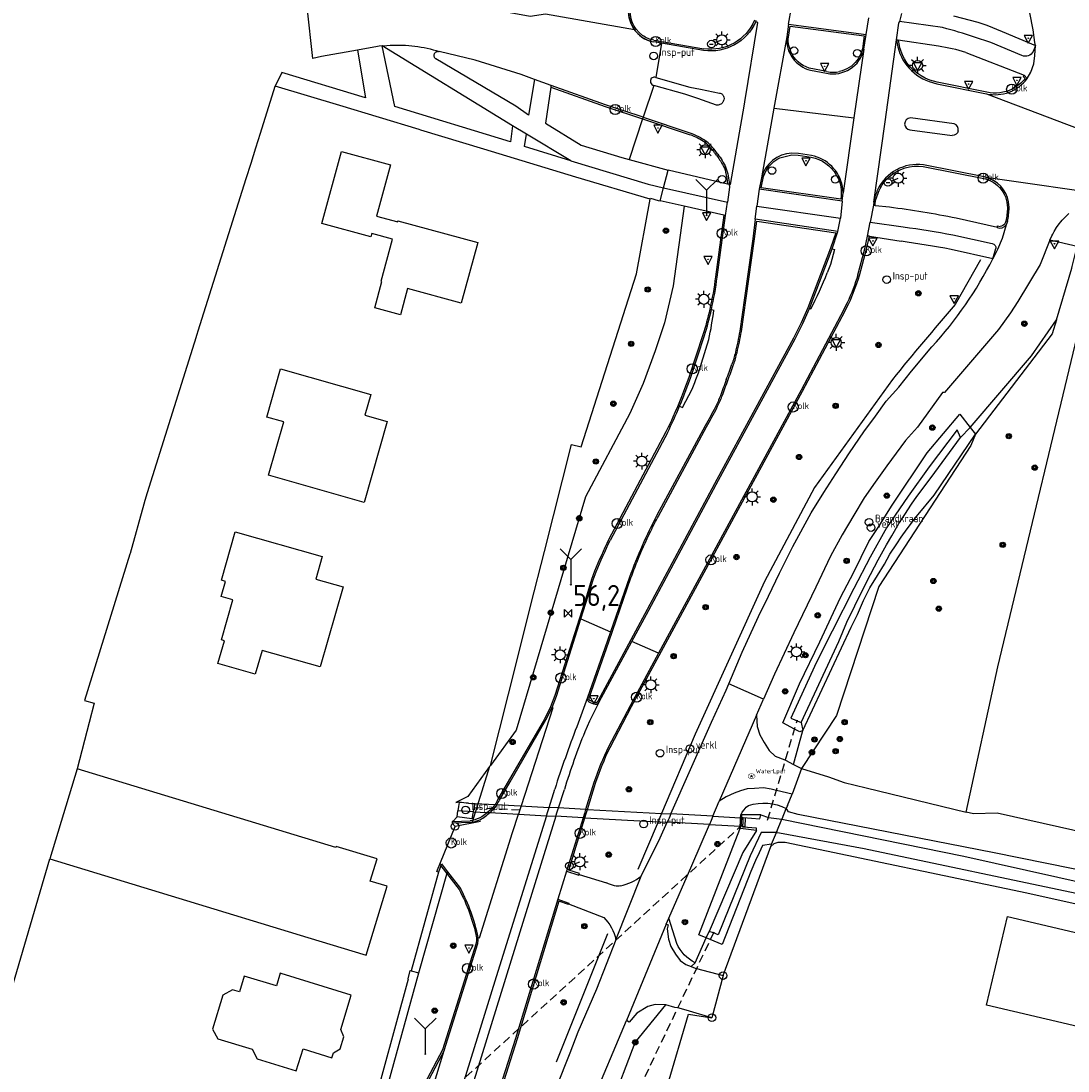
# Model space of a CAD drawing. Header units: metres. Extents: x 155581 to 157790, y 453982 to 460043.
# Tile 5 of 79: x 156652 to 156776, y 454367 to 454492. Entities that reach past the tile are written whole.
import ezdxf

# ---------------------------------------------------------------- set-up
doc = ezdxf.new("R2010")
doc.units = ezdxf.units.M
doc.header["$LTSCALE"] = 4
doc.linetypes.add('STIPPELFIJN', pattern=[0.375, 0.25, -0.125])
doc.layers.get('0').update_dxf_attribs({"linetype": 'CONTINUOUS'})
for name, color, linetype in [('G_BTD', 3, 'CONTINUOUS'), ('G_KWDUPM1', 11, 'ByLayer'), ('G_OTD', 32, 'CONTINUOUS'), ('G_OWG', 6, 'CONTINUOUS'), ('G_OWT', 6, 'CONTINUOUS'), ('G_PND', 1, 'CONTINUOUS'), ('G_WGD', 7, 'CONTINUOUS'), ('G_WGI', 1, 'CONTINUOUS'), ('G_WTD', 5, 'CONTINUOUS'), ('LKWDUP', 5, 'CONTINUOUS'), ('LSHD', 3, 'CONTINUOUS'), ('PPALHM', 10, 'CONTINUOUS'), ('PVGO', 102, 'CONTINUOUS')]:
    doc.layers.add(name, color=color, linetype=linetype)
for name, color, linetype, true_color in [('PBRD', 7, 'CONTINUOUS', 0xbd2877), ('PPAL', 7, 'CONTINUOUS', 0xbd2877), ('PPUT', 7, 'CONTINUOUS', 0xbd2877)]:
    doc.layers.add(name, color=color, linetype=linetype, true_color=true_color)
doc.styles.add('ISO', font='ISO')
doc.styles.get("Standard").update_dxf_attribs({"font": 'ISO'})

# ---------------------------------------------------------------- blocks, each defined once
blk = doc.blocks.new('kolk')
at = {"color": 0}
blk.add_circle((0, 0), 0.6, dxfattribs=at)
at = {"color": 0, "linetype": 'Continuous', "style": 'ISO'}
blk.add_attdef('KOLK', (-0.04, -0.26), '', height=0.8, dxfattribs=at)
blk = doc.blocks.new('boom')
at = {"color": 0}
for radius in [0.315, 0.225, 0.135]:
    blk.add_circle((0, 0), radius, dxfattribs=at)
blk = doc.blocks.new('verkeersbord')
at = {"color": 0}
for p, q in [((0.5, 0.32), (-0.5, 0.32)), ((-0.5, 0.32), (0, -0.6)), ((0, -0.6), (0.5, 0.32))]:
    blk.add_line(p, q, dxfattribs=at)
blk = doc.blocks.new('lichtmast')
at = {"color": 0}
for p, q in [((-0.6, 0), (-1, 0)), ((-0.71, 0.71), (-0.42, 0.42)), ((0, 0.6), (0, 1)), ((0.42, 0.42), (0.71, 0.71)), ((0.6, 0), (1, 0)), ((-0.42, -0.42), (-0.71, -0.71)), ((0, -0.6), (0, -1)), ((0.42, -0.42), (0.71, -0.71))]:
    blk.add_line(p, q, dxfattribs=at)
blk.add_circle((0, 0), 0.6, dxfattribs=at)
blk = doc.blocks.new('klok')
at = {"color": 0}
blk.add_circle((0, 0), 0.45, dxfattribs=at)
at = {"style": 'ISO'}
blk.add_attdef('KLOK', (0.7, 0), '', height=0.9, dxfattribs=at)
blk = doc.blocks.new('kilometerpaal')
at = {"color": 0}
for p, q in [((-0.44, 0.44), (0.44, -0.44)), ((-0.44, -0.44), (-0.44, 0.44)), ((0.44, 0.44), (-0.44, -0.44)), ((0.44, -0.44), (0.44, 0.44))]:
    blk.add_line(p, q, dxfattribs=at)
at = {"color": 0, "style": 'ISO'}
blk.add_attdef('KILOMETERPAAL', (0.59, 0.87), '', height=2.5, dxfattribs=at)
blk = doc.blocks.new('wegwijzer')
at = {"color": 0}
for q in [(-0.424, 1.424), (0.424, 1.424), (0, 0)]:
    blk.add_line((0, 1), q, dxfattribs=at)
blk = doc.blocks.new('verkeersbord-pl')
at = {"linetype": 'Continuous'}
blk.add_circle((0, 0), 0.03, dxfattribs=at)
blk = doc.blocks.new('verklikker')
at = {"color": 0}
blk.add_circle((0, 0), 0.45, dxfattribs=at)
at = {"color": 0, "style": 'ISO'}
blk.add_attdef('VERKLIKKER', (0.7, 0), '', height=0.9, dxfattribs=at)
blk = doc.blocks.new('waterleidingput')
at = {"linetype": 'ByBlock', "lineweight": -2}
h = blk.add_hatch(color=0, dxfattribs=at)
h.dxf.hatch_style = 1
edge = h.paths.add_edge_path()
edge.add_spline(control_points=[(0.44, 0), (0.44, 0.04), (0.43, 0.09), (0.36, 0.2), (0.28, 0.26), (0.09, 0.32), (-0.02, 0.33), (-0.22, 0.29), (-0.31, 0.24), (-0.42, 0.12), (-0.44, 0.06), (-0.44, -0.06), (-0.42, -0.12), (-0.33, -0.22), (-0.28, -0.26), (-0.1, -0.33), (0.04, -0.33), (0.27, -0.27), (0.37, -0.2), (0.43, -0.08), (0.44, -0.04), (0.44, 0)], knot_values=[0, 0, 0, 0, 0.380029, 0.380029, 1.118666, 1.118666, 1.857303, 1.857303, 2.59594, 2.59594, 3.13294, 3.13294, 3.66994, 3.66994, 4.20694, 4.20694, 5.079565, 5.079565, 5.952189, 5.952189, 6.283185, 6.283185, 6.283185, 6.283185], degree=3, periodic=0)
edge = h.paths.add_edge_path(flags=16)
edge.add_ellipse((0, 0), major_axis=(0.392, 0), ratio=0.689655, start_angle=0, end_angle=360)
h = blk.add_hatch(color=0, dxfattribs=at)
h.dxf.hatch_style = 1
h.paths.add_polyline_path([(-0.05, -0.09, -0.141608), (-0.09, -0.05), (-0.1, -0.09), (-0.17, 0.17), (-0.22, 0.17), (-0.13, -0.17), (-0.08, -0.17)])
at = {"linetype": 'ByBlock', "lineweight": -2, "true_color": 0x104b6e}
h = blk.add_hatch(color=156, dxfattribs=at)
h.dxf.hatch_style = 1
h.paths.add_polyline_path([(0.1, 0, 1), (-0.1, 0, 1)])
at = {"linetype": 'ByBlock', "lineweight": -2}
h = blk.add_hatch(color=0, dxfattribs=at)
h.dxf.hatch_style = 1
h.paths.add_polyline_path([(0.02, 0.17), (-0.03, 0.17), (-0.05, 0.09, -0.269854), (0.05, 0.09)])
h = blk.add_hatch(color=0, dxfattribs=at)
h.dxf.hatch_style = 1
h.paths.add_polyline_path([(0.23, 0.17), (0.17, 0.17), (0.1, -0.09), (0.09, -0.05, -0.141608), (0.05, -0.09), (0.07, -0.17), (0.12, -0.17)])
at = {"color": 0, "linetype": 'ByBlock', "lineweight": -2}
blk.add_attdef('WATERLEIDINGPUT', (0.5, 0.35), '', height=0.5, dxfattribs=at)
blk = doc.blocks.new('brandkraan')
at = {"color": 0}
blk.add_circle((0, 0), 0.45, dxfattribs=at)
at = {"color": 0, "style": 'ISO'}
blk.add_attdef('BRANDKRAAN', (0.7, 0), '', height=0.9, dxfattribs=at)
blk = doc.blocks.new('aanduidingsbord')
at = {"color": 0}
for p, q in [((-0.81, -0.33), (0, 0)), ((-1.45, -0.5), (-1.01, -0.5))]:
    blk.add_line(p, q, dxfattribs=at)
blk.add_circle((-1.23, -0.5), 0.45, dxfattribs=at)
blk = doc.blocks.new('verkeersteller')
at = {"color": 0}
blk.add_circle((0, 0), 0.45, dxfattribs=at)

msp = doc.modelspace()

# ---------------------------------------------------------------- linework, layer by layer
at = {"layer": 'G_BTD', "linetype": 'Continuous', "transparency": 33554687}
for points in [[(156774.819, 454456.532), (156774.318, 454454.864), (156765.222, 454442.97)], [(156765.222, 454442.97), (156764.695, 454441.626), (156753.794, 454424.92), (156748.745, 454409.614), (156744.617, 454403.335)], [(156744.617, 454403.335), (156747.818, 454402.347), (156749.682, 454401.699), (156752.266, 454401.058), (156764.126, 454398.187)]]:
    msp.add_lwpolyline(points, dxfattribs=at)
at = {"layer": 'G_KWDUPM1', "transparency": 33554687}
for points in [[(156705.146, 454399.251), (156704.025, 454399.312)], [(156705.146, 454399.251), (156708.291, 454399.082), (156708.52, 454399.069), (156714.692, 454398.736)], [(156705.688, 454398.221), (156703.886, 454398.318)], [(156705.688, 454398.221), (156707.379, 454398.129), (156707.664, 454398.114), (156711.071, 454397.93)], [(156715.826, 454398.674), (156714.692, 454398.736)], [(156719.035, 454398.501), (156715.826, 454398.674)], [(156719.035, 454398.501), (156719.241, 454398.49)], [(156719.241, 454398.49), (156728.033, 454398.015), (156729.125, 454397.956)], [(156711.071, 454397.93), (156714.386, 454397.751)], [(156714.386, 454397.751), (156715.518, 454397.69)], [(156718.732, 454397.516), (156715.518, 454397.69)], [(156718.732, 454397.516), (156718.937, 454397.505)], [(156718.937, 454397.505), (156727.618, 454397.036), (156728.692, 454396.978)], [(156733.695, 454396.708), (156728.692, 454396.978)], [(156734.114, 454397.686), (156729.125, 454397.956)], [(156734.114, 454397.686), (156737.4, 454397.509)], [(156737.492, 454397.504), (156737.4, 454397.509)], [(156737.715, 454397.492), (156737.492, 454397.504)], [(156737.665, 454396.493), (156737.932, 454396.479), (156737.986, 454397.477), (156737.715, 454397.492)], [(156733.695, 454396.708), (156737.337, 454396.511)], [(156737.409, 454396.507), (156737.337, 454396.511)], [(156737.665, 454396.493), (156737.409, 454396.507)]]:
    msp.add_lwpolyline(points, dxfattribs=at)
at = {"layer": 'G_OTD', "linetype": 'Continuous', "transparency": 33554687}
for points in [[(156682.229, 454484.238), (156682.211, 454484.201), (156680.454, 454478.618), (156679.901, 454476.861), (156679.337, 454475.068), (156678.764, 454473.248), (156678.525, 454472.487), (156673.082, 454455.187), (156672.958, 454454.793), (156672.669, 454453.873), (156672.629, 454453.746), (156670.897, 454448.232), (156667.058, 454436.014), (156666.775, 454435.113), (156666.659, 454434.69), (156665.044, 454428.813), (156665.027, 454428.758), (156659.651, 454411.416), (156660.804, 454411.112), (156660.206, 454408.812), (156658.773, 454403.301)], [(156696.762, 454468.149), (156696.791, 454468.253), (156706.247, 454465.68), (156704.297, 454458.508), (156697.938, 454460.237), (156697.085, 454457.101), (156694.037, 454457.93), (156694.89, 454461.066), (156694.784, 454461.095), (156696.144, 454466.096), (156693.688, 454466.764), (156693.576, 454466.354), (156687.771, 454467.933), (156690.099, 454476.495), (156695.906, 454474.916), (156694.251, 454468.832), (156696.762, 454468.149)], [(156707.752, 454403.702), (156710.938, 454416.388), (156712.538, 454422.729), (156714.144, 454429.069), (156717.371, 454441.745), (156718.497, 454441.483), (156725.049, 454461.961), (156726.695, 454470.848)], [(156764.126, 454398.187), (156767.866, 454415.391), (156778.493, 454459.666)], [(156695.517, 454444.462), (156692.784, 454434.883), (156681.459, 454438.114), (156683.258, 454444.418), (156681.241, 454444.994), (156682.88, 454450.738), (156693.587, 454447.683), (156692.882, 454445.214), (156695.517, 454444.462)], [(156690.286, 454424.882), (156687.571, 454415.385), (156680.694, 454417.352), (156679.885, 454414.523), (156675.445, 454415.792), (156676.215, 454418.487), (156675.862, 454418.588), (156677.223, 454423.346), (156675.845, 454423.74), (156676.357, 454425.532), (156675.867, 454425.672), (156677.507, 454431.408), (156687.802, 454428.464), (156687.043, 454425.809), (156690.286, 454424.882)], [(156707.657, 454403.573), (156705.061, 454400.036), (156703.647, 454399.332), (156704.037, 454399.401)], [(156704.025, 454399.312), (156703.959, 454398.84), (156703.886, 454398.318)], [(156704.037, 454399.401), (156704.025, 454399.312)], [(156704.037, 454399.401), (156705.146, 454399.251)], [(156705.146, 454399.251), (156705.832, 454399.159), (156705.768, 454398.741), (156705.688, 454398.221)], [(156703.789, 454397.624), (156703.886, 454398.318)], [(156705.688, 454398.221), (156705.558, 454397.369), (156703.789, 454397.624)], [(156791.537, 454392.731), (156767.813, 454398.068), (156765.004, 454397.975), (156764.126, 454398.187)], [(156703.298, 454397.083), (156703.215, 454397.081), (156703.221, 454396.881)], [(156703.298, 454397.083), (156703.789, 454397.624)], [(156648.748, 454369.412), (156649.881, 454373.285), (156650.967, 454376.999), (156655.538, 454392.626)], [(156766.554, 454375.287), (156769.015, 454385.792), (156793.402, 454380.078), (156790.94, 454369.573), (156766.554, 454375.287)], [(156728.715, 454365.776), (156731.227, 454374.219), (156733.997, 454373.815)]]:
    msp.add_lwpolyline(points, dxfattribs=at)
at = {"layer": 'G_OWG', "linetype": 'Continuous', "transparency": 33554687}
for points in [[(156725.781, 454480.344), (156724.191, 454475.547)], [(156725.844, 454480.533), (156725.781, 454480.344)], [(156730.715, 454469.992), (156729.403, 454460.54), (156728.364, 454456.187), (156727.257, 454452.853), (156725.864, 454448.978), (156724.272, 454445.426), (156719.015, 454435.538), (156710.814, 454407.874), (156707.752, 454403.702)], [(156774.819, 454456.532), (156776.653, 454462.633)], [(156764.617, 454443.751), (156771.888, 454452.279), (156774.819, 454456.532)], [(156708.82, 454399.611), (156710.086, 454401.772), (156714.315, 454409.101), (156715.048, 454410.593)], [(156719.583, 454411.164), (156719.95, 454411)], [(156739.292, 454409.682), (156739.38, 454408.334), (156739.661, 454407.341), (156740.181, 454406.433), (156740.801, 454405.468), (156741.505, 454404.814), (156742.624, 454404.379), (156742.707, 454404.336), (156743.669, 454403.832)], [(156743.669, 454403.832), (156744.772, 454407.846)], [(156707.657, 454403.573), (156705.57, 454396.98)], [(156707.752, 454403.702), (156707.657, 454403.573)], [(156744.617, 454403.335), (156743.521, 454400.314)], [(156743.669, 454403.832), (156744.617, 454403.335)], [(156743.521, 454400.314), (156741.644, 454400.747), (156741.038, 454400.886), (156740.114, 454401.045), (156739.025, 454400.98), (156738.166, 454400.951), (156737.371, 454400.693), (156736.616, 454400.436), (156735.695, 454399.996), (156734.876, 454399.468)], [(156742.96, 454398.954), (156743.521, 454400.314)], [(156742.96, 454398.954), (156742.813, 454398.598)], [(156701.592, 454391.057), (156701.386, 454391.156), (156703.563, 454396.49), (156703.221, 454396.881)], [(156705.57, 454396.98), (156705.487, 454396.961), (156705.403, 454396.943), (156703.221, 454396.881)], [(156735.317, 454378.805), (156740.977, 454394.102)], [(156701.865, 454391.811), (156701.592, 454391.057)], [(156701.865, 454391.811), (156701.946, 454392.033), (156702.664, 454391.105)], [(156701.592, 454391.057), (156698.352, 454379.367)], [(156699.255, 454379.13), (156702.664, 454391.105)], [(156702.664, 454391.105), (156704.204, 454389.114)], [(156716.774, 454391.167), (156718.236, 454390.723), (156718.274, 454390.8)], [(156718.274, 454390.8), (156721.492, 454389.81)], [(156715.73, 454387.865), (156717.06, 454387.407), (156717.016, 454387.295)], [(156717.016, 454387.295), (156721.174, 454385.699)], [(156729.835, 454382.613), (156728.881, 454385.621)], [(156728.562, 454384.894), (156728.803, 454384.819), (156728.703, 454384.347), (156728.839, 454383.111), (156729.127, 454382.248), (156729.666, 454381.35), (156730.243, 454380.574), (156730.923, 454380.109), (156731.537, 454379.877)], [(156732.011, 454380.319), (156733.303, 454383.278)], [(156731.537, 454379.877), (156732.011, 454380.319)], [(156731.537, 454379.877), (156732.022, 454379.694), (156732.171, 454379.654), (156735.317, 454378.805)], [(156735.317, 454378.805), (156733.997, 454373.815)], [(156711.99, 454336.443), (156712.618, 454338.135), (156713.729, 454341.236), (156715.984, 454347.809), (156719.146, 454355.714), (156724.913, 454370.88), (156728.553, 454375.318)], [(156728.553, 454375.318), (156727.291, 454375.39), (156726.416, 454375.15), (156725.103, 454374.331), (156724.185, 454373.291), (156723.86, 454373.494)], [(156733.997, 454373.815), (156731.334, 454374.582), (156730.112, 454374.934), (156729.932, 454374.965), (156729.6, 454375.022), (156728.553, 454375.318)], [(156702.261, 454369.914), (156698.972, 454363.726)]]:
    msp.add_lwpolyline(points, dxfattribs=at)
for points in [[(156719.256, 454411.781, 0.4426744), (156719.583, 454411.164)], [(156719.95, 454411, 0.3671653), (156720.653, 454411.236)], [(156708.443, 454398.949, 0.0317485), (156708.82, 454399.611)], [(156707.179, 454397.698, 0.0116845), (156707.734, 454398.177)], [(156707.734, 454398.177, 0.0168364), (156708.128, 454398.556)], [(156708.128, 454398.556, 0.0480617), (156708.443, 454398.949)], [(156705.57, 454396.98, 0.0430339), (156706.493, 454397.282)], [(156706.493, 454397.282, 0.072679), (156707.179, 454397.698)], [(156723.16, 454389.451, 0.1218639), (156725.627, 454390.598)], [(156722.472, 454389.444, -0.0731718), (156721.492, 454389.81)], [(156723.16, 454389.451, -0.1119072), (156722.472, 454389.444)], [(156706.307, 454383.336, 0.0704321), (156704.204, 454389.114)], [(156721.174, 454385.699, -0.1362173), (156722.623, 454383.061)], [(156732.011, 454380.319, -0.1718105), (156729.835, 454382.613)]]:
    msp.add_lwpolyline(points, format="xyb", dxfattribs=at)
at = {"layer": 'G_OWT', "linetype": 'Continuous', "transparency": 33554687}
for points in [[(156744.772, 454407.846), (156744.435, 454407.678), (156743.799, 454408.021), (156742.394, 454408.778), (156744.365, 454413.394), (156746.801, 454418.346), (156749.231, 454423.608), (156750.828, 454426.632), (156751.69, 454428.411), (156752.602, 454430.26), (156753.687, 454431.924), (156755.372, 454434.56), (156759.527, 454440.772), (156763.396, 454445.328), (156764.617, 454443.751)], [(156744.772, 454407.846), (156750.485, 454420.108), (156751.233, 454421.614), (156751.969, 454423.27), (156752.727, 454424.776), (156753.637, 454426.225), (156754.458, 454427.583), (156755.084, 454428.747), (156755.898, 454429.984), (156756.442, 454430.776), (156757.131, 454431.751), (156758.24, 454433.235), (156760.351, 454435.755), (156765.222, 454442.97)], [(156763.457, 454442.593), (156764.617, 454443.751)], [(156764.617, 454443.751), (156765.222, 454442.97)], [(156744.581, 454408.811), (156744.772, 454407.846)], [(156737.4, 454397.509), (156737.421, 454397.836), (156737.584, 454398.159), (156737.828, 454398.455), (156738.051, 454398.77), (156738.338, 454398.956)], [(156742.315, 454397.391), (156742.813, 454398.598)], [(156795.168, 454387.612), (156794.924, 454387.763), (156767.429, 454393.343), (156744.236, 454397.894), (156743.093, 454398.194), (156742.877, 454398.517), (156742.813, 454398.598)], [(156737.337, 454396.511), (156737.369, 454397.01), (156737.4, 454397.509)], [(156737.492, 454397.504), (156737.45, 454397.006), (156737.409, 454396.507)], [(156739.811, 454397.87), (156737.521, 454397.848), (156737.492, 454397.504)], [(156742.315, 454397.391), (156742.29, 454397.329)], [(156733.303, 454383.278), (156732.439, 454383.631), (156737.316, 454396.174), (156737.337, 454396.511)], [(156739.3, 454395.999), (156737.385, 454396.226), (156737.409, 454396.507)], [(156741.068, 454394.367), (156741.647, 454395.77)], [(156741.068, 454394.367), (156740.008, 454394.206), (156739.586, 454393.357), (156739.175, 454392.428), (156738.602, 454391.146), (156735.203, 454382.504), (156733.804, 454383.074), (156733.303, 454383.278)], [(156740.977, 454394.102), (156741.373, 454394.473), (156741.836, 454394.603), (156742.666, 454394.604), (156771.305, 454388.616), (156793.841, 454383.601), (156794.229, 454383.591), (156794.573, 454383.785), (156794.745, 454384.163), (156794.959, 454385.183)], [(156740.977, 454394.102), (156741.046, 454394.289), (156741.068, 454394.367)], [(156733.303, 454383.278), (156733.691, 454384.039)]]:
    msp.add_lwpolyline(points, dxfattribs=at)
msp.add_lwpolyline([(156738.338, 454398.956, -0.2040952), (156742.813, 454398.598)], format="xyb", dxfattribs=at)
at = {"layer": 'G_PND', "linetype": 'Continuous', "transparency": 33554687}
for points in [[(156658.773, 454403.301), (156655.538, 454392.626)], [(156655.538, 454392.626), (156686.092, 454383.319), (156693.037, 454381.238), (156695.518, 454389.399), (156693.509, 454390.01), (156694.309, 454392.641), (156689.459, 454394.116), (156689.418, 454393.982), (156658.773, 454403.301)], [(156682.386, 454377.605), (156678.549, 454378.736), (156677.998, 454376.865), (156677.182, 454377.105), (156676.019, 454376.48), (156674.823, 454372.464), (156675.453, 454371.303), (156679.519, 454370.078), (156680.118, 454368.919), (156684.734, 454367.496), (156685.541, 454370.114), (156688.972, 454369.057), (156689.148, 454369.63), (156689.927, 454370.123), (156690.369, 454371.556), (156690.002, 454372.401), (156691.257, 454376.471), (156682.942, 454379.034), (156682.818, 454379.072), (156682.386, 454377.605)]]:
    msp.add_lwpolyline(points, dxfattribs=at)
at = {"layer": 'G_WGD', "linetype": 'Continuous', "transparency": 33554687}
for points in [[(156772.283, 454489.408), (156772.053, 454490.917), (156771.278, 454494.967), (156767.726, 454510.616)], [(156692.009, 454488.498), (156687.733, 454487.725), (156686.699, 454487.495), (156686.037, 454493.579), (156688.003, 454493.898), (156688.068, 454493.913), (156688.079, 454493.915), (156688.459, 454493.998), (156692.777, 454494.709), (156697.104, 454495.014), (156699.481, 454494.77), (156701.676, 454494.466), (156704.967, 454493.917), (156707.709, 454493.369), (156712.46, 454492.526), (156714.286, 454492.783)], [(156724.811, 454490.922), (156724.755, 454490.996), (156724.658, 454491.147), (156724.568, 454491.302), (156724.413, 454491.625), (156724.29, 454491.961), (156724.201, 454492.309), (156724.146, 454492.663), (156724.127, 454493.021), (156724.144, 454493.379), (156724.195, 454493.733), (156724.282, 454494.081)], [(156714.286, 454492.783), (156724.811, 454490.922)], [(156743.083, 454491.559), (156743.443, 454493.549)], [(156756.466, 454492.839), (156756.212, 454491.879)], [(156737.857, 454482.076), (156737.907, 454482.361), (156739.445, 454491.78), (156739.183, 454491.866)], [(156739.183, 454491.866), (156739.235, 454492.013)], [(156743.083, 454491.559), (156742.858, 454490.051)], [(156743.083, 454491.559), (156752.273, 454490.346)], [(156752.273, 454490.346), (156752.604, 454492.317)], [(156755.879, 454489.708), (156756.169, 454491.688), (156756.212, 454491.879)], [(156761.344, 454491.158), (156756.212, 454491.879)], [(156762.616, 454492.557), (156765.532, 454491.789), (156766.564, 454491.455), (156768.401, 454490.707), (156772.333, 454489.026)], [(156724.811, 454490.922), (156724.821, 454490.909), (156724.911, 454490.789), (156724.971, 454490.71), (156725.215, 454490.447), (156725.483, 454490.21), (156725.773, 454490), (156726.083, 454489.819), (156726.409, 454489.671), (156726.748, 454489.555), (156726.921, 454489.514), (156727.097, 454489.473)], [(156752.021, 454488.593), (156752.273, 454490.346)], [(156694.934, 454489.004), (156694.57, 454488.952), (156694.353, 454488.917), (156692.009, 454488.498)], [(156694.934, 454489.004), (156695.123, 454489.022), (156695.49, 454489.052), (156695.857, 454489.074), (156696.225, 454489.088), (156696.593, 454489.093), (156696.962, 454489.091), (156697.33, 454489.081), (156697.697, 454489.063), (156698.065, 454489.037), (156698.431, 454489.002), (156698.797, 454488.96), (156699.162, 454488.91), (156699.525, 454488.852), (156699.888, 454488.786), (156700.249, 454488.713), (156700.608, 454488.631), (156700.965, 454488.542), (156701.32, 454488.445), (156701.673, 454488.34)], [(156710.378, 454479.51), (156710.111, 454477.613), (156696.422, 454481.813), (156694.934, 454489.004)], [(156710.378, 454479.51), (156694.934, 454489.004)], [(156728.041, 454489.311), (156727.097, 454489.473)], [(156728.041, 454489.311), (156727.346, 454485.249)], [(156733.01, 454488.461), (156728.041, 454489.311)], [(156742.858, 454490.051), (156741.342, 454481.606)], [(156754.518, 454480.009), (156755.879, 454489.708)], [(156756.083, 454489.677), (156755.879, 454489.708)], [(156760.838, 454488.962), (156756.083, 454489.677)], [(156770.721, 454487.857), (156767.06, 454489.38), (156765.123, 454490.047)], [(156771.372, 454485.131), (156771.788, 454485.886), (156772.146, 454486.879), (156772.279, 454487.856), (156772.333, 454489.026)], [(156772.333, 454489.026), (156772.067, 454488.344)], [(156772.333, 454489.026), (156772.283, 454489.408)], [(156692.009, 454488.498), (156692.96, 454482.826), (156683.011, 454485.837), (156682.229, 454484.238)], [(156712.964, 454485.019), (156712.249, 454480.786), (156710.779, 454481.839), (156701.264, 454487.457), (156701.246, 454487.471), (156701.201, 454487.515), (156701.161, 454487.563), (156701.127, 454487.617), (156701.101, 454487.674), (156701.082, 454487.735), (156701.071, 454487.797), (156701.068, 454487.86), (156701.073, 454487.923), (156701.085, 454487.984), (156701.106, 454488.044), (156701.134, 454488.101), (156701.168, 454488.153), (156701.209, 454488.201), (156701.256, 454488.244), (156701.308, 454488.28), (156701.364, 454488.309), (156701.423, 454488.331), (156701.485, 454488.345), (156701.547, 454488.351), (156701.611, 454488.35), (156701.673, 454488.34)], [(156712.964, 454485.019), (156711.39, 454485.596), (156705.958, 454487.285), (156701.673, 454488.34)], [(156752.021, 454488.593), (156750.834, 454480.455)], [(156764.101, 454488.218), (156771.003, 454485.522)], [(156727.346, 454485.249), (156727.243, 454485.28), (156727.24, 454485.281), (156727.234, 454485.281), (156727.129, 454485.288), (156727.019, 454485.269), (156726.917, 454485.225), (156726.815, 454485.136), (156726.775, 454485.081), (156726.743, 454485.021), (156726.707, 454484.891), (156726.703, 454484.764), (156726.73, 454484.639), (156726.788, 454484.526), (156726.873, 454484.43), (156726.979, 454484.359), (156727.099, 454484.317)], [(156727.346, 454485.249), (156731.392, 454484.101), (156732.634, 454483.848), (156734.898, 454483.41)], [(156745.691, 454486.113), (156747.583, 454485.763)], [(156771.372, 454485.131), (156771.003, 454485.522)], [(156726.695, 454470.848), (156717.886, 454473.438), (156706.965, 454476.752), (156699.511, 454479.014), (156699.315, 454479.073), (156689.89, 454481.922), (156682.229, 454484.238)], [(156714.954, 454484.288), (156712.964, 454485.019)], [(156714.924, 454484.086), (156714.287, 454479.83), (156718.522, 454477.222), (156723.337, 454475.782), (156724.191, 454475.547)], [(156714.933, 454484.149), (156714.924, 454484.086)], [(156714.933, 454484.149), (156714.954, 454484.288)], [(156725.844, 454480.533), (156721.404, 454482.006), (156714.954, 454484.288)], [(156727.099, 454484.317), (156725.844, 454480.533)], [(156734.538, 454481.978), (156732.328, 454482.754), (156730.793, 454483.276), (156727.099, 454484.317)], [(156759.749, 454484.763), (156760.669, 454484.517), (156766.535, 454483.308)], [(156766.535, 454483.308), (156779.779, 454478.283)], [(156736.051, 454472.577), (156736.188, 454472.572), (156737.857, 454482.076)], [(156741.342, 454481.606), (156739.859, 454473.342)], [(156741.342, 454481.606), (156741.361, 454481.603), (156750.834, 454480.455)], [(156725.844, 454480.533), (156731.364, 454478.703)], [(156750.834, 454480.455), (156749.539, 454471.573)], [(156762.689, 454479.777), (156757.526, 454480.465)], [(156712.007, 454478.527), (156710.378, 454479.51)], [(156753.183, 454470.489), (156754.518, 454480.009)], [(156757.446, 454479.043), (156762.476, 454478.374)], [(156717.269, 454475.377), (156711.784, 454477.074), (156712.007, 454478.527)], [(156717.269, 454475.377), (156712.007, 454478.527)], [(156717.269, 454475.377), (156726.437, 454472.607), (156728.258, 454472.179)], [(156724.191, 454475.547), (156728.8, 454474.281)], [(156745.815, 454475.991), (156744.251, 454476.255), (156743.471, 454476.297)], [(156728.26, 454472.186), (156728.8, 454474.281)], [(156735.847, 454472.625), (156728.8, 454474.281)], [(156766.463, 454473.428), (156759.058, 454474.895)], [(156739.859, 454473.342), (156739.611, 454472.023)], [(156766.463, 454473.428), (156781.92, 454471.208)], [(156727.859, 454470.628), (156728.258, 454472.179)], [(156728.258, 454472.179), (156728.26, 454472.186)], [(156728.26, 454472.186), (156735.826, 454470.487)], [(156736.051, 454472.577), (156736.067, 454472.249), (156735.826, 454470.487)], [(156736.051, 454472.577), (156735.847, 454472.625)], [(156739.611, 454472.023), (156739.326, 454470.003)], [(156749.438, 454470.595), (156739.611, 454472.023)], [(156749.438, 454470.595), (156749.539, 454471.573)], [(156749.539, 454471.573), (156749.457, 454472.347)], [(156726.695, 454470.848), (156726.713, 454470.943), (156727.61, 454470.683), (156727.859, 454470.628)], [(156730.715, 454469.992), (156727.859, 454470.628)], [(156735.614, 454468.902), (156735.826, 454470.487)], [(156749.438, 454470.595), (156749.25, 454468.591)], [(156753.183, 454470.489), (156753.129, 454470.106)], [(156769.235, 454469.825), (156769.164, 454470.513)], [(156735.418, 454468.946), (156730.715, 454469.992)], [(156735.614, 454468.902), (156735.418, 454468.946)], [(156739.138, 454468.456), (156739.326, 454470.003)], [(156739.326, 454470.003), (156749.25, 454468.591)], [(156753.129, 454470.106), (156752.748, 454468.095)], [(156753.129, 454470.106), (156753.328, 454470.085)], [(156753.328, 454470.085), (156755.038, 454469.905)], [(156774.061, 454465.979), (156774.286, 454466.489), (156774.394, 454466.694), (156774.467, 454466.834), (156774.545, 454466.982), (156774.837, 454467.457), (156775.159, 454467.912), (156775.347, 454468.142), (156775.511, 454468.344), (156775.891, 454468.751), (156776.297, 454469.133)], [(156734.623, 454461.593), (156735.614, 454468.902)], [(156739.138, 454468.456), (156738.835, 454466.143), (156737.851, 454459.139), (156737.288, 454455.179)], [(156748.93, 454467.007), (156739.138, 454468.456)], [(156748.93, 454467.007), (156749.25, 454468.591)], [(156752.456, 454466.456), (156752.748, 454468.095)], [(156752.748, 454468.095), (156756.677, 454467.547)], [(156762.957, 454468.604), (156767.828, 454467.522)], [(156768.889, 454467.799), (156768.381, 454466.18), (156767.832, 454464.867), (156767.286, 454463.766)], [(156769.039, 454468.173), (156768.889, 454467.799)], [(156748.257, 454464.947), (156748.93, 454467.007)], [(156751.304, 454461.857), (156752.132, 454464.943), (156752.456, 454466.456)], [(156752.654, 454466.425), (156752.456, 454466.456)], [(156762.555, 454466.604), (156767.226, 454465.585)], [(156767.828, 454467.522), (156767.815, 454467.473)], [(156774.061, 454465.979), (156772.906, 454463.09), (156770.25, 454458.684), (156769.365, 454457.343), (156767.946, 454455.362), (156761.582, 454447.899), (156761.342, 454447.907), (156758.358, 454443.792), (156756.921, 454442.221), (156754.724, 454439.203), (156753.363, 454437.304), (156752.052, 454435.445), (156750.835, 454433.389), (156749.425, 454431.028), (156748.057, 454428.519), (156746.324, 454424.842), (156743.707, 454419.446), (156741.42, 454414.527), (156740.118, 454411.564)], [(156752.654, 454466.425), (156756.411, 454465.842)], [(156776.653, 454462.633), (156776.712, 454462.83), (156777.268, 454465.238), (156774.061, 454465.979)], [(156745.551, 454457.888), (156748.257, 454464.947)], [(156748.257, 454464.947), (156748.533, 454464.876), (156748.034, 454463.093), (156747.674, 454462.106)], [(156767.286, 454463.766), (156762.35, 454464.869)], [(156767.286, 454463.766), (156767.64, 454464.97)], [(156724.526, 454418.412), (156726.242, 454421.59), (156734.767, 454437.508), (156743.848, 454454.266), (156744.762, 454456.088), (156745.551, 454457.888)], [(156750.037, 454458.551), (156749.252, 454457.007), (156744.568, 454448.178), (156727.68, 454417.027)], [(156733.94, 454457.745), (156734.226, 454457.681)], [(156745.551, 454457.888), (156745.726, 454457.824)], [(156730.833, 454447.946), (156731.45, 454449.614), (156733.13, 454454.675)], [(156732.763, 454451.408), (156733.626, 454454.207)], [(156736.003, 454413.371), (156737.595, 454417.14), (156739.526, 454421.381), (156740.696, 454423.756), (156742.009, 454426.494), (156743.602, 454429.668), (156745.769, 454433.635), (156747.258, 454436.057), (156748.682, 454438.268), (156750.32, 454440.763), (156752.008, 454443.26), (156753.399, 454445.11), (156754.662, 454446.878), (156756.167, 454448.551), (156757.667, 454450.453), (156760.077, 454453.336)], [(156730.165, 454446.297), (156730.515, 454446.123), (156731.642, 454448.325)], [(156728.722, 454443.146), (156721.935, 454430.38)], [(156733.179, 454443.946), (156727.482, 454433.363)], [(156718.475, 454421.07), (156719.349, 454423.824), (156719.912, 454425.696), (156720.274, 454426.655)], [(156724.218, 454426.007), (156721.973, 454419.533)], [(156715.048, 454410.593), (156715.573, 454411.924), (156718.475, 454421.07)], [(156718.475, 454421.07), (156721.973, 454419.533)], [(156721.973, 454419.533), (156721.585, 454418.415), (156719.256, 454411.781)], [(156720.653, 454411.236), (156724.526, 454418.412)], [(156727.68, 454417.027), (156724.526, 454418.412)], [(156727.68, 454417.027), (156724.296, 454410.786), (156721.745, 454405.909)], [(156729.125, 454397.956), (156733.939, 454408.832), (156735.699, 454412.65), (156736.003, 454413.371)], [(156740.118, 454411.564), (156736.003, 454413.371)], [(156719.256, 454411.781), (156717.976, 454408.305)], [(156715.048, 454410.593), (156715.143, 454410.547), (156711.389, 454398.914), (156711.236, 454398.442), (156711.071, 454397.93)], [(156720.653, 454411.236), (156719.481, 454408.961), (156718.932, 454407.693)], [(156739.292, 454409.682), (156740.118, 454411.564)], [(156739.292, 454409.682), (156734.876, 454399.468)], [(156714.692, 454398.736), (156715.371, 454400.917)], [(156715.826, 454398.674), (156716.511, 454400.865)], [(156720.016, 454401.682), (156719.035, 454398.501)], [(156734.114, 454397.686), (156734.876, 454399.468)], [(156714.386, 454397.751), (156714.545, 454398.261), (156714.692, 454398.736)], [(156715.518, 454397.69), (156715.677, 454398.199), (156715.826, 454398.674)], [(156719.035, 454398.501), (156718.888, 454398.023), (156718.732, 454397.516)], [(156714.386, 454397.751), (156708.644, 454379.294), (156703.373, 454362.326), (156698.667, 454346.523), (156694.836, 454333.504), (156691.631, 454322.066)], [(156715.518, 454397.69), (156711.219, 454383.942), (156705.605, 454365.822), (156700.408, 454348.584), (156695.873, 454333.152), (156692.66, 454321.794)], [(156706.307, 454383.336), (156706.436, 454383.279), (156710.366, 454395.745), (156711.071, 454397.93)], [(156718.732, 454397.516), (156716.774, 454391.167)], [(156725.627, 454390.598), (156727.87, 454395.12), (156728.692, 454396.978)], [(156729.125, 454397.956), (156728.912, 454397.474), (156728.692, 454396.978)], [(156734.114, 454397.686), (156733.906, 454397.2), (156733.695, 454396.708)], [(156728.881, 454385.621), (156731.616, 454391.849), (156733.695, 454396.708)], [(156716.774, 454391.167), (156715.73, 454387.865)], [(156722.623, 454383.061), (156725.627, 454390.598)], [(156715.73, 454387.865), (156710.724, 454371.363), (156708.575, 454364.663), (156706.437, 454357.597)], [(156728.562, 454384.894), (156728.881, 454385.621)], [(156728.562, 454384.894), (156723.86, 454373.494)], [(156702.261, 454369.914), (156706.259, 454382.618), (156706.306, 454383.005), (156706.307, 454383.336)], [(156722.623, 454383.061), (156720.308, 454377.193), (156718.109, 454372.095), (156717.171, 454369.596), (156715.546, 454365.531), (156713.8, 454361.554), (156712.813, 454358.48)], [(156693.287, 454361.177), (156693.341, 454361.307), (156693.422, 454361.501), (156698.054, 454378.41), (156697.995, 454378.428), (156698.224, 454379.407), (156698.352, 454379.367)], [(156698.352, 454379.367), (156699.255, 454379.13)], [(156694.298, 454361.063), (156699.255, 454379.13)], [(156711.235, 454340.434), (156712.885, 454345.109), (156713.415, 454346.573), (156717.433, 454357.178), (156719.661, 454363.465), (156723.86, 454373.494)], [(156696.35, 454350.386), (156700.222, 454363.204), (156702.261, 454369.914)]]:
    msp.add_lwpolyline(points, dxfattribs=at)
for points in [[(156739.183, 454491.866, -0.3378245), (156733.01, 454488.461)], [(156765.123, 454490.047, 0.0118915), (156761.344, 454491.158)], [(156742.858, 454490.051, 0.3664182), (156745.691, 454486.113)], [(156755.879, 454489.708, 0.2896153), (156759.749, 454484.763)], [(156764.101, 454488.218, 0.0348712), (156760.838, 454488.962)], [(156747.583, 454485.763, 0.411086), (156752.021, 454488.593)], [(156772.067, 454488.344, -0.4196615), (156770.721, 454487.857)], [(156766.535, 454483.308, 0.291294), (156771.372, 454485.131)], [(156734.898, 454483.41, -0.1327557), (156735.235, 454483.233)], [(156735.235, 454483.233, -0.1472331), (156735.41, 454482.936)], [(156735.414, 454482.607, -0.0608273), (156735.348, 454482.414)], [(156735.41, 454482.936, -0.1154497), (156735.414, 454482.607)], [(156734.954, 454482.03, -0.1301786), (156734.538, 454481.978)], [(156735.263, 454482.271, -0.1414555), (156734.954, 454482.03)], [(156735.348, 454482.414, -0.0453872), (156735.263, 454482.271)], [(156757.526, 454480.465, 0.4088058), (156756.841, 454479.727)], [(156756.841, 454479.727, 0.3607686), (156757.446, 454479.043)], [(156763.191, 454478.936, -0.3530759), (156762.476, 454478.374)], [(156763.191, 454478.936, 0.3822476), (156762.689, 454479.777)], [(156731.364, 454478.703, -0.0771851), (156733.361, 454477.683)], [(156734.695, 454476.172, 0.0650153), (156733.361, 454477.683)], [(156734.695, 454476.172, -0.062506), (156735.658, 454474.558)], [(156743.471, 454476.297, 0.331494), (156739.859, 454473.342)], [(156749.457, 454472.347, 0.3066155), (156745.815, 454475.991)], [(156735.658, 454474.558, -0.0681684), (156736.051, 454472.577)], [(156759.058, 454474.895, 0.3272874), (156753.638, 454471.949)], [(156769.164, 454470.513, 0.2838269), (156766.463, 454473.428)], [(156753.638, 454471.949, 0.0651451), (156753.183, 454470.489)], [(156755.038, 454469.905, -0.0195638), (156762.957, 454468.604)], [(156769.039, 454468.173, 0.0326588), (156769.235, 454469.825)], [(156767.815, 454467.473, 0.3556922), (156768.889, 454467.799)], [(156756.677, 454467.547, -0.0110468), (156762.555, 454466.604)], [(156762.35, 454464.869, 0.0119379), (156756.411, 454465.842)], [(156767.226, 454465.585, -0.377857), (156767.64, 454464.97)], [(156760.077, 454453.336, 0.0685436), (156767.286, 454463.766)], [(156733.94, 454457.745, 0.0226341), (156734.623, 454461.593)], [(156745.726, 454457.824, 0.0252982), (156747.674, 454462.106)], [(156751.304, 454461.857, -0.0347779), (156750.037, 454458.551)], [(156733.13, 454454.675, 0.0181788), (156733.94, 454457.745)], [(156733.626, 454454.207, 0.0241551), (156734.226, 454457.681)], [(156737.288, 454455.179, -0.0155069), (156736.777, 454452.663)], [(156736.777, 454452.663, -0.0275779), (156736.375, 454451.286)], [(156731.642, 454448.325, 0.0322161), (156732.763, 454451.408)], [(156735.699, 454449.402, 0.0031589), (156736.375, 454451.286)], [(156735.699, 454449.402, -0.0026798), (156734.996, 454447.52)], [(156730.165, 454446.297, 0.0073064), (156730.833, 454447.946)], [(156734.996, 454447.52, -0.0270637), (156734.412, 454446.203)], [(156728.722, 454443.146, 0.014853), (156730.165, 454446.297)], [(156734.412, 454446.203, -0.0154848), (156733.179, 454443.946)], [(156727.482, 454433.363, 0.0361595), (156724.218, 454426.007)], [(156720.274, 454426.655, -0.014165), (156721.935, 454430.38)], [(156717.976, 454408.305, 0.0120728), (156715.371, 454400.917)], [(156718.932, 454407.693, 0.0217836), (156716.511, 454400.865)], [(156721.745, 454405.909, 0.0328958), (156720.016, 454401.682)]]:
    msp.add_lwpolyline(points, format="xyb", dxfattribs=at)
at = {"layer": 'G_WGI', "linetype": 'Continuous', "transparency": 33554687}
for points in [[(156724.282, 454494.081, 0.4476732), (156727.097, 454489.473)], [(156725.789, 454490.23, -0.3269667), (156724.483, 454494.053)], [(156739.04, 454492.04, -0.3428319), (156733.042, 454488.658)], [(156727.132, 454489.67, -0.1074754), (156725.789, 454490.23)], [(156743.12, 454489.033, -0.0715341), (156743.058, 454490.04)], [(156744.824, 454486.677, -0.2138165), (156743.12, 454489.033)], [(156756.083, 454489.677, 0.0783112), (156756.544, 454487.979)], [(156751.827, 454488.641, -0.1075784), (156751.191, 454487.277)], [(156759.818, 454484.951, -0.2046947), (156756.544, 454487.979)], [(156751.191, 454487.277, -0.1797367), (156749.116, 454485.958)], [(156747.623, 454485.959, 0.1064974), (156749.116, 454485.958)], [(156771.109, 454485.119, -0.1083795), (156769.567, 454483.884)], [(156769.567, 454483.884, -0.167888), (156766.576, 454483.504)], [(156731.301, 454478.513, -0.0512809), (156732.786, 454477.837)], [(156732.786, 454477.837, -0.0744946), (156733.633, 454477.154)], [(156734.533, 454476.054, 0.0270297), (156733.633, 454477.154)], [(156734.533, 454476.054, -0.0297425), (156735.261, 454474.925)], [(156740.426, 454474.225, -0.1530742), (156742.049, 454475.738)], [(156745.779, 454475.794, -0.216086), (156748.739, 454473.697)], [(156735.261, 454474.925, -0.0662352), (156735.623, 454474.019)], [(156735.623, 454474.019, -0.0430819), (156735.847, 454472.625)], [(156755.022, 454473.473, -0.2185324), (156759.025, 454474.698)], [(156748.739, 454473.697, -0.1819269), (156749.26, 454470.823)], [(156753.819, 454471.863, -0.1013035), (156755.022, 454473.473)], [(156766.417, 454473.233, -0.0921893), (156767.593, 454472.656)], [(156767.593, 454472.656, -0.1857722), (156768.968, 454470.474)], [(156753.328, 454470.085, -0.0815462), (156753.819, 454471.863)], [(156769.035, 454469.821, -0.0325674), (156768.845, 454468.225)], [(156768.712, 454467.894, -0.2295863), (156768.176, 454467.607)], [(156734.425, 454461.62, -0.0224365), (156733.745, 454457.789)], [(156750.218, 454458.466, 0.0351208), (156751.495, 454461.799)], [(156733.745, 454457.789, -0.0183601), (156732.939, 454454.736)], [(156736.972, 454452.618, 0.0150413), (156737.486, 454455.148)], [(156736.564, 454451.22, 0.0273567), (156736.972, 454452.618)], [(156735.887, 454449.333, 0.0028529), (156736.564, 454451.22)], [(156735.183, 454447.449, 0.0031426), (156735.887, 454449.333)], [(156730.646, 454448.018, -0.0225522), (156728.544, 454443.237)], [(156734.591, 454446.112, 0.0266656), (156735.183, 454447.449)], [(156733.353, 454443.848, 0.0149076), (156734.591, 454446.112)], [(156726.754, 454431.497, -0.0089922), (156727.658, 454433.269)], [(156721.757, 454430.469, 0.0147707), (156720.09, 454426.734)], [(156725.126, 454427.83, -0.0179679), (156726.754, 454431.497)], [(156724.407, 454425.94, -0.0092642), (156725.126, 454427.83)], [(156719.429, 454411.601, -0.1056452), (156719.445, 454411.715)], [(156719.532, 454411.407, -0.2118356), (156719.429, 454411.601)], [(156719.647, 454411.355, -0.1239278), (156719.532, 454411.407)], [(156720.14, 454411.16, -0.0695416), (156720.027, 454411.184)], [(156720.14, 454411.16, 0.176175), (156720.386, 454411.233)], [(156720.48, 454411.336, -0.0964773), (156720.386, 454411.233)], [(156720.206, 454401.621, -0.032613), (156721.925, 454405.821)], [(156708.64, 454399.699, -0.0309619), (156708.276, 454399.058)], [(156707.6, 454398.325, -0.013795), (156707.052, 454397.853)], [(156707.985, 454398.696, -0.0159166), (156707.6, 454398.325)], [(156708.276, 454399.058, -0.0474122), (156707.985, 454398.696)], [(156706.415, 454397.466, -0.0502524), (156705.363, 454397.139)], [(156707.052, 454397.853, -0.0704074), (156706.415, 454397.466)], [(156704.027, 454389.02, -0.0705641), (156706.111, 454383.295)]]:
    msp.add_lwpolyline(points, format="xyb", dxfattribs=at)
for points in [[(156743.058, 454490.04), (156743.252, 454491.335), (156752.047, 454490.174), (156751.827, 454488.641)], [(156727.132, 454489.67), (156733.042, 454488.658)], [(156747.623, 454485.959), (156745.505, 454486.374), (156744.824, 454486.677)], [(156771.003, 454485.522), (156770.888, 454485.352), (156771.109, 454485.119)], [(156714.924, 454484.086), (156721.338, 454481.817), (156725.781, 454480.344)], [(156766.576, 454483.504), (156760.709, 454484.713), (156759.818, 454484.951)], [(156725.781, 454480.344), (156731.301, 454478.513)], [(156742.049, 454475.738), (156743.479, 454476.098), (156744.219, 454476.058), (156745.779, 454475.794)], [(156749.26, 454470.823), (156739.847, 454472.191), (156740.121, 454473.531), (156740.426, 454474.225)], [(156759.025, 454474.698), (156766.417, 454473.233)], [(156768.968, 454470.474), (156769.035, 454469.821)], [(156735.418, 454468.946), (156734.425, 454461.62)], [(156737.486, 454455.148), (156738.049, 454459.111), (156739.033, 454466.117), (156739.31, 454468.228), (156748.666, 454466.844), (156748.068, 454465.014), (156745.366, 454457.964), (156744.581, 454456.173), (156743.671, 454454.359), (156734.591, 454437.602), (156726.066, 454421.685), (156720.48, 454411.336)], [(156768.845, 454468.225), (156768.712, 454467.894)], [(156767.828, 454467.522), (156767.863, 454467.652), (156768.176, 454467.607)], [(156751.495, 454461.799), (156752.326, 454464.896), (156752.654, 454466.425)], [(156721.925, 454405.821), (156724.472, 454410.692), (156744.744, 454448.083), (156749.428, 454456.912), (156750.218, 454458.466)], [(156732.939, 454454.736), (156731.261, 454449.679), (156730.646, 454448.018)], [(156728.544, 454443.237), (156721.757, 454430.469)], [(156727.658, 454433.269), (156733.353, 454443.848)], [(156720.09, 454426.734), (156719.721, 454425.758), (156719.157, 454423.881), (156715.384, 454411.991), (156714.865, 454410.675), (156714.138, 454409.195), (156708.64, 454399.699)], [(156719.445, 454411.715), (156721.774, 454418.349), (156724.407, 454425.94)], [(156720.027, 454411.184), (156719.647, 454411.355)], [(156719.241, 454398.49), (156720.206, 454401.621)], [(156718.937, 454397.505), (156719.094, 454398.011), (156719.241, 454398.49)], [(156703.298, 454397.083), (156705.363, 454397.139)], [(156718.274, 454390.8), (156718.296, 454390.914), (156717.024, 454391.3), (156718.937, 454397.505)], [(156701.865, 454391.811), (156704.027, 454389.02)], [(156717.016, 454387.295), (156716.998, 454387.217), (156715.861, 454387.608), (156710.915, 454371.303), (156708.766, 454364.603), (156706.704, 454357.79), (156708.777, 454357.182), (156708.785, 454357.028)], [(156706.111, 454383.295), (156706.106, 454383.017), (156706.063, 454382.66), (156702.076, 454369.992), (156698.795, 454363.82)]]:
    msp.add_lwpolyline(points, dxfattribs=at)
at = {"layer": 'G_WTD', "linetype": 'Continuous', "transparency": 33554687}
for points in [[(156763.457, 454442.593), (156763.066, 454443.48), (156759.74, 454439.101), (156757.26, 454435.612), (156754.678, 454431.866), (156752.751, 454428.404), (156750.808, 454424.693), (156748.235, 454419.608), (156746.382, 454415.948), (156744.842, 454412.595), (156743.331, 454409.313), (156744.581, 454408.811)], [(156744.581, 454408.811), (156749.041, 454418.386), (156750.003, 454420.677), (156750.932, 454422.617), (156752.351, 454425.527), (156753.708, 454428.086), (156754.69, 454429.877), (156755.308, 454430.941), (156756.157, 454432.389), (156756.875, 454433.454), (156757.659, 454434.691), (156758.301, 454435.575), (156760, 454437.836), (156763.457, 454442.593)], [(156737.665, 454396.493), (156737.69, 454396.993), (156737.715, 454397.492)], [(156737.715, 454397.492), (156737.717, 454397.533), (156739.661, 454397.396), (156739.811, 454397.87)], [(156739.811, 454397.87), (156740.691, 454397.531), (156742.29, 454397.329)], [(156741.692, 454395.88), (156742.29, 454397.329)], [(156742.29, 454397.329), (156763.873, 454392.958), (156793.935, 454386.228), (156794.431, 454386.045), (156794.561, 454385.755), (156794.495, 454385.313)], [(156739.3, 454395.999), (156737.644, 454393.403), (156733.691, 454384.039)], [(156741.647, 454395.77), (156739.825, 454395.761), (156738.533, 454393.013), (156734.749, 454383.643), (156734.178, 454383.857), (156733.691, 454384.039)], [(156739.3, 454395.999), (156739.274, 454396.278), (156737.661, 454396.412), (156737.665, 454396.493)], [(156741.692, 454395.88), (156741.647, 454395.77)], [(156741.647, 454395.77), (156742.019, 454395.743), (156752.052, 454393.864), (156777.936, 454388.417), (156793.733, 454384.794), (156794.196, 454384.827), (156794.454, 454385.043), (156794.495, 454385.313)]]:
    msp.add_lwpolyline(points, dxfattribs=at)
at = {"layer": 'LKWDUP', "linetype": 'STIPPELFIJN', "lineweight": -3, "transparency": 33554687}
for points in [[(156740.604, 454397.238), (156744.125, 454409.121)], [(156705.768, 454398.741), (156711.236, 454398.442)], [(156737.719, 454396.794), (156692.109, 454355.16)], [(156734.223, 454383.951), (156725.428, 454365.533)]]:
    msp.add_lwpolyline(points, dxfattribs=at)
at = {"layer": 'LSHD', "linetype": 'Continuous', "lineweight": -3, "transparency": 33554687}
msp.add_lwpolyline([(156765.81, 454463.641), (156762.833, 454458.335, 0.0088823), (156755.388, 454449.453), (156746.175, 454436.662), (156740.219, 454425.514), (156732.018, 454407.4), (156728.033, 454398.015), (156727.829, 454397.533), (156727.618, 454397.036), (156725.214, 454391.375)], format="xyb", dxfattribs=at)
for points in [[(156706.59, 454397.086), (156703.563, 454396.49)], [(156715.595, 454368.569), (156721.674, 454383.782)]]:
    msp.add_lwpolyline(points, dxfattribs=at)

# ---------------------------------------------------------------- block references
at = {"layer": 'PBRD', "transparency": 33554687}
for name, p in [('verkeersbord', (156771.493, 454489.905)), ('aanduidingsbord', (156735.17, 454489.714)), ('verkeersbord', (156747.359, 454486.579)), ('verkeersbord', (156758.378, 454486.682)), ('verkeersbord', (156770.144, 454484.919)), ('verkeersbord', (156764.416, 454484.462)), ('verkeersbord', (156727.605, 454479.271)), ('verkeersbord', (156733.201, 454476.679)), ('verkeersbord', (156745.142, 454475.38)), ('aanduidingsbord', (156756.087, 454473.307)), ('verkeersbord', (156733.369, 454468.899)), ('verkeersbord', (156753.072, 454465.886)), ('verkeersbord', (156774.6, 454465.54)), ('verkeersbord', (156733.546, 454463.697)), ('verkeersbord', (156762.711, 454459.044)), ('verkeersbord', (156748.734, 454453.849)), ('verkeersbord', (156720.002, 454411.626)), ('aanduidingsbord', (156718.342, 454392.295)), ('verkeersbord', (156705.201, 454382.079))]:
    msp.add_blockref(name, p, dxfattribs=at)
at = {"layer": 'PBRD', "transparency": 33554687, "xscale": 3, "yscale": 3, "zscale": 3}
for p in [(156733.369, 454468.899), (156717.278, 454425.128), (156700.029, 454369.492)]:
    msp.add_blockref('wegwijzer', p, dxfattribs=at)
at = {"layer": 'PBRD', "transparency": 33554687}
for p in [(156752.864, 454431.904), (156731.387, 454405.704)]:
    msp.add_blockref('verklikker', p, dxfattribs=at).add_auto_attribs({'VERKLIKKER': 'verkl '})
at = {"layer": 'PPAL', "transparency": 33554687}
for name, p in [('lichtmast', (156735.17, 454489.714)), ('verkeersteller', (156743.72, 454488.427)), ('verkeersbord-pl', (156771.493, 454489.905)), ('verkeersteller', (156751.226, 454488.124)), ('lichtmast', (156758.378, 454486.682)), ('verkeersbord-pl', (156747.359, 454486.579)), ('verkeersbord-pl', (156764.416, 454484.462)), ('verkeersbord-pl', (156770.144, 454484.919)), ('verkeersbord-pl', (156727.605, 454479.271)), ('lichtmast', (156733.201, 454476.679)), ('verkeersbord-pl', (156745.142, 454475.38)), ('verkeersteller', (156741.114, 454474.226)), ('lichtmast', (156756.087, 454473.307)), ('verkeersteller', (156735.198, 454473.187)), ('verkeersteller', (156748.611, 454473.173)), ('verkeersbord-pl', (156733.369, 454468.899)), ('verkeersbord-pl', (156753.072, 454465.886)), ('verkeersbord-pl', (156774.6, 454465.54)), ('verkeersbord-pl', (156733.546, 454463.697)), ('lichtmast', (156733.047, 454458.957)), ('verkeersbord-pl', (156762.711, 454459.044)), ('lichtmast', (156748.734, 454453.849)), ('lichtmast', (156725.694, 454439.776)), ('lichtmast', (156738.761, 454435.539)), ('verkeersbord-pl', (156717.278, 454425.128)), ('lichtmast', (156744.003, 454417.168)), ('lichtmast', (156716.004, 454416.815)), ('lichtmast', (156726.766, 454413.272)), ('verkeersbord-pl', (156720.002, 454411.626)), ('verkeersteller', (156703.563, 454396.49)), ('lichtmast', (156718.342, 454392.295)), ('verkeersbord-pl', (156705.201, 454382.079)), ('verkeersteller', (156735.317, 454378.805)), ('verkeersteller', (156733.997, 454373.815)), ('verkeersbord-pl', (156700.029, 454369.492))]:
    msp.add_blockref(name, p, dxfattribs=at)
at = {"layer": 'PPALHM', "transparency": 33554687}
msp.add_blockref('kilometerpaal', (156716.956, 454421.737), dxfattribs=at).add_auto_attribs({'KILOMETERPAAL': '56,2'})
at = {"layer": 'PPUT', "transparency": 33554687}
for name, p, values in [('kolk', (156727.334, 454489.521), {'KOLK': 'Kolk'}), ('klok', (156727.094, 454487.813), {'KLOK': 'Insp-put'}), ('kolk', (156769.528, 454483.858), {'KOLK': 'Kolk'}), ('kolk', (156722.538, 454481.451), {'KOLK': 'Kolk'}), ('kolk', (156766.135, 454473.323), {'KOLK': 'Kolk'}), ('kolk', (156735.207, 454466.778), {'KOLK': 'Kolk'}), ('kolk', (156752.271, 454464.706), {'KOLK': 'Kolk'}), ('klok', (156754.723, 454461.297), {'KLOK': 'Insp-put'}), ('kolk', (156731.652, 454450.723), {'KOLK': 'Kolk'}), ('kolk', (156743.638, 454446.197), {'KOLK': 'Kolk'}), ('kolk', (156722.78, 454432.379), {'KOLK': 'Kolk'}), ('brandkraan', (156752.629, 454432.541), {'BRANDKRAAN': 'Brandkraan'}), ('kolk', (156733.88, 454428.07), {'KOLK': 'Kolk'}), ('kolk', (156716.09, 454414.074), {'KOLK': 'Kolk'}), ('kolk', (156725.077, 454411.796), {'KOLK': 'Kolk'}), ('klok', (156727.857, 454405.164), {'KLOK': 'Insp-put'}), ('waterleidingput', (156738.695, 454402.438), {'WATERLEIDINGPUT': 'WaterLput'}), ('kolk', (156709.089, 454400.383), {'KOLK': 'Kolk'}), ('klok', (156704.805, 454398.429), {'KLOK': 'Insp-put'}), ('klok', (156725.911, 454396.769), {'KLOK': 'Insp-put'}), ('kolk', (156718.39, 454395.668), {'KOLK': 'Kolk'}), ('kolk', (156703.109, 454394.523), {'KOLK': 'Kolk'}), ('kolk', (156705.037, 454379.639), {'KOLK': 'Kolk'}), ('kolk', (156712.858, 454377.802), {'KOLK': 'Kolk'})]:
    msp.add_blockref(name, p, dxfattribs=at).add_auto_attribs(values)
at = {"layer": 'PVGO', "transparency": 33554687}
for p in [(156728.548, 454467.092), (156726.389, 454460.124), (156758.472, 454459.675), (156771.026, 454456.061), (156724.428, 454453.679), (156753.74, 454453.549), (156722.317, 454446.588), (156748.661, 454446.336), (156760.123, 454443.758), (156769.181, 454442.736), (156744.329, 454440.269), (156720.245, 454439.734), (156772.256, 454439.017), (156741.285, 454435.211), (156754.722, 454435.698), (156718.281, 454433.005), (156768.466, 454429.863), (156736.909, 454428.409), (156749.965, 454427.961), (156716.392, 454427.13), (156760.241, 454425.572), (156714.904, 454421.816), (156733.25, 454422.476), (156746.541, 454421.515), (156760.885, 454422.283), (156729.463, 454416.662), (156745.08, 454416.776), (156712.822, 454414.164), (156742.682, 454412.488), (156726.691, 454408.845), (156749.728, 454408.838), (156710.374, 454406.494), (156746.156, 454406.783), (156749.156, 454406.835), (156745.858, 454405.276), (156748.656, 454405.405), (156724.17, 454400.887), (156734.665, 454394.398), (156721.764, 454393.143), (156718.889, 454384.658), (156730.8, 454385.141), (156703.35, 454382.346), (156716.425, 454375.625), (156701.144, 454374.647), (156724.913, 454370.88)]:
    msp.add_blockref('boom', p, dxfattribs=at)

doc.saveas('drawing.dxf')
